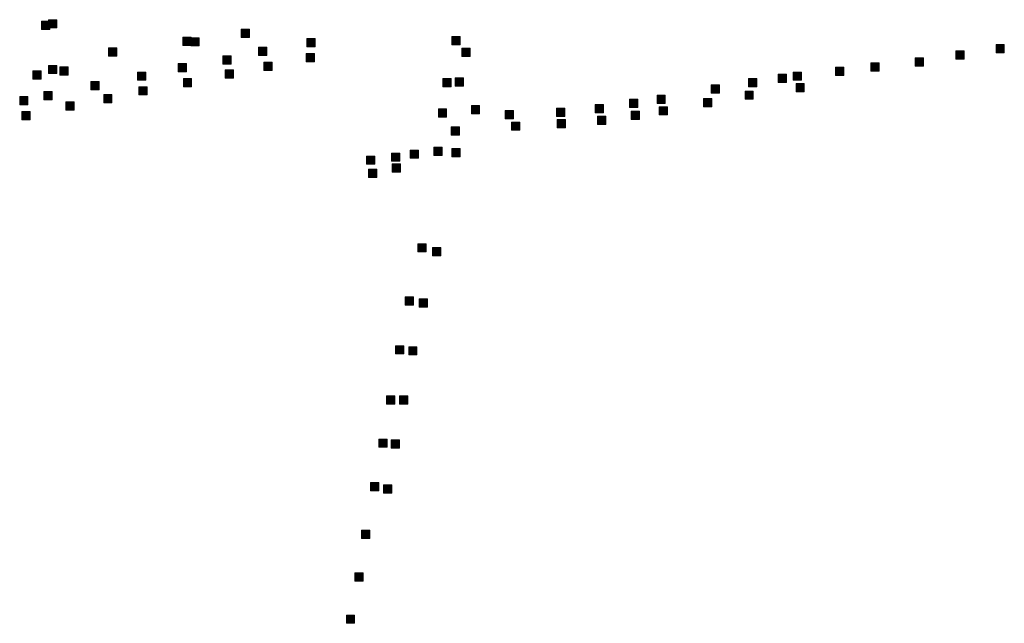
# Model space of a CAD drawing. Extents: x 97504 to 106860, y 464309 to 471560.
# Tile 49 of 53: x 105900 to 106375, y 470327 to 470618. Entities that reach past the tile are written whole.
import ezdxf

# ---------------------------------------------------------------- set-up
doc = ezdxf.new("R2010")
doc.units = 0
doc.layers.add('140 KOLKEN', color=44, linetype='Continuous', lineweight=20, true_color=0xc04000)

msp = doc.modelspace()

# ---------------------------------------------------------------- hatches: boundary and pattern name
at = {"layer": '140 KOLKEN', "true_color": 0xc04000}
for points in [[(105910.87, 470613.37), (105910.87, 470617.37), (105914.87, 470617.37), (105914.87, 470613.37)], [(105914.29, 470614.14), (105914.29, 470618.14), (105918.29, 470618.14), (105918.29, 470614.14)], [(106007.2, 470609.55), (106007.2, 470613.55), (106011.2, 470613.55), (106011.2, 470609.55)], [(105979.02, 470605.66), (105979.02, 470609.66), (105983.02, 470609.66), (105983.02, 470605.66)], [(105982.9, 470605.47), (105982.9, 470609.47), (105986.9, 470609.47), (105986.9, 470605.47)], [(106038.78, 470605.07), (106038.78, 470609.07), (106042.78, 470609.07), (106042.78, 470605.07)], [(106108.76, 470606.05), (106108.76, 470610.05), (106112.76, 470610.05), (106112.76, 470606.05)], [(105943.18, 470600.6), (105943.18, 470604.6), (105947.18, 470604.6), (105947.18, 470600.6)], [(106015.49, 470600.87), (106015.49, 470604.87), (106019.49, 470604.87), (106019.49, 470600.87)], [(106113.56, 470600.44), (106113.56, 470604.44), (106117.56, 470604.44), (106117.56, 470600.44)], [(106351.8, 470599.06), (106351.8, 470603.06), (106355.8, 470603.06), (106355.8, 470599.06)], [(106371.21, 470602.13), (106371.21, 470606.13), (106375.21, 470606.13), (106375.21, 470602.13)], [(105998.38, 470596.68), (105998.38, 470600.68), (106002.38, 470600.68), (106002.38, 470596.68)], [(106018.14, 470593.68), (106018.14, 470597.68), (106022.14, 470597.68), (106022.14, 470593.68)], [(106038.56, 470597.76), (106038.56, 470601.76), (106042.56, 470601.76), (106042.56, 470597.76)], [(106310.81, 470593.32), (106310.81, 470597.32), (106314.81, 470597.32), (106314.81, 470593.32)], [(106332.29, 470595.68), (106332.29, 470599.68), (106336.29, 470599.68), (106336.29, 470595.68)], [(105906.69, 470589.43), (105906.69, 470593.43), (105910.69, 470593.43), (105910.69, 470589.43)], [(105914.27, 470592.13), (105914.27, 470596.13), (105918.27, 470596.13), (105918.27, 470592.13)], [(105919.75, 470591.4), (105919.75, 470595.4), (105923.75, 470595.4), (105923.75, 470591.4)], [(105957.23, 470588.91), (105957.23, 470592.91), (105961.23, 470592.91), (105961.23, 470588.91)], [(105976.78, 470593.05), (105976.78, 470597.05), (105980.78, 470597.05), (105980.78, 470593.05)], [(105999.45, 470590), (105999.45, 470594), (106003.45, 470594), (106003.45, 470590)], [(106273.38, 470588.91), (106273.38, 470592.91), (106277.38, 470592.91), (106277.38, 470588.91)], [(106293.81, 470591.27), (106293.81, 470595.27), (106297.81, 470595.27), (106297.81, 470591.27)], [(105934.7, 470584.38), (105934.7, 470588.38), (105938.7, 470588.38), (105938.7, 470584.38)], [(105979.26, 470585.8), (105979.26, 470589.8), (105983.26, 470589.8), (105983.26, 470585.8)], [(106104.46, 470585.84), (106104.46, 470589.84), (106108.46, 470589.84), (106108.46, 470585.84)], [(106110.34, 470586.12), (106110.34, 470590.12), (106114.34, 470590.12), (106114.34, 470586.12)], [(106251.84, 470585.8), (106251.84, 470589.8), (106255.84, 470589.8), (106255.84, 470585.8)], [(106266.17, 470587.84), (106266.17, 470591.84), (106270.17, 470591.84), (106270.17, 470587.84)], [(105911.92, 470579.51), (105911.92, 470583.51), (105915.92, 470583.51), (105915.92, 470579.51)], [(105957.86, 470581.83), (105957.86, 470585.83), (105961.86, 470585.83), (105961.86, 470581.83)], [(106233.81, 470582.66), (106233.81, 470586.66), (106237.81, 470586.66), (106237.81, 470582.66)], [(106250.15, 470579.74), (106250.15, 470583.74), (106254.15, 470583.74), (106254.15, 470579.74)], [(106274.76, 470583.39), (106274.76, 470587.39), (106278.76, 470587.39), (106278.76, 470583.39)], [(105900.33, 470577.1), (105900.33, 470581.1), (105904.33, 470581.1), (105904.33, 470577.1)], [(105922.53, 470574.5), (105922.53, 470578.5), (105926.53, 470578.5), (105926.53, 470574.5)], [(105940.84, 470578.12), (105940.84, 470582.12), (105944.84, 470582.12), (105944.84, 470578.12)], [(106194.47, 470575.86), (106194.47, 470579.86), (106198.47, 470579.86), (106198.47, 470575.86)], [(106207.72, 470577.68), (106207.72, 470581.68), (106211.72, 470581.68), (106211.72, 470577.68)], [(106230.11, 470576.15), (106230.11, 470580.15), (106234.11, 470580.15), (106234.11, 470576.15)], [(105901.33, 470569.81), (105901.33, 470573.81), (105905.33, 470573.81), (105905.33, 470569.81)], [(106102.26, 470571.15), (106102.26, 470575.15), (106106.26, 470575.15), (106106.26, 470571.15)], [(106118.17, 470572.76), (106118.17, 470576.76), (106122.17, 470576.76), (106122.17, 470572.76)], [(106134.51, 470570.34), (106134.51, 470574.34), (106138.51, 470574.34), (106138.51, 470570.34)], [(106159.18, 470571.52), (106159.18, 470575.52), (106163.18, 470575.52), (106163.18, 470571.52)], [(106177.95, 470573.3), (106177.95, 470577.3), (106181.95, 470577.3), (106181.95, 470573.3)], [(106195.32, 470569.99), (106195.32, 470573.99), (106199.32, 470573.99), (106199.32, 470569.99)], [(106208.71, 470572.19), (106208.71, 470576.19), (106212.71, 470576.19), (106212.71, 470572.19)], [(106137.5, 470564.79), (106137.5, 470568.79), (106141.5, 470568.79), (106141.5, 470564.79)], [(106159.58, 470565.93), (106159.58, 470569.93), (106163.58, 470569.93), (106163.58, 470565.93)], [(106178.95, 470567.6), (106178.95, 470571.6), (106182.95, 470571.6), (106182.95, 470567.6)], [(106108.43, 470562.43), (106108.43, 470566.43), (106112.43, 470566.43), (106112.43, 470562.43)], [(106088.6, 470551.28), (106088.6, 470555.28), (106092.6, 470555.28), (106092.6, 470551.28)], [(106100.05, 470552.71), (106100.05, 470556.71), (106104.05, 470556.71), (106104.05, 470552.71)], [(106108.79, 470552.01), (106108.79, 470556.01), (106112.79, 470556.01), (106112.79, 470552.01)], [(106067.61, 470548.39), (106067.61, 470552.39), (106071.61, 470552.39), (106071.61, 470548.39)], [(106079.63, 470549.84), (106079.63, 470553.84), (106083.63, 470553.84), (106083.63, 470549.84)], [(106068.58, 470542.03), (106068.58, 470546.03), (106072.58, 470546.03), (106072.58, 470542.03)], [(106079.94, 470544.57), (106079.94, 470548.57), (106083.94, 470548.57), (106083.94, 470544.57)], [(106092.3, 470506.12), (106092.3, 470510.12), (106096.3, 470510.12), (106096.3, 470506.12)], [(106099.43, 470504.25), (106099.43, 470508.25), (106103.43, 470508.25), (106103.43, 470504.25)], [(106086.22, 470480.53), (106086.22, 470484.53), (106090.22, 470484.53), (106090.22, 470480.53)], [(106092.95, 470479.48), (106092.95, 470483.48), (106096.95, 470483.48), (106096.95, 470479.48)], [(106081.64, 470456.92), (106081.64, 470460.92), (106085.64, 470460.92), (106085.64, 470456.92)], [(106087.95, 470456.44), (106087.95, 470460.44), (106091.95, 470460.44), (106091.95, 470456.44)], [(106077.24, 470432.78), (106077.24, 470436.78), (106081.24, 470436.78), (106081.24, 470432.78)], [(106083.49, 470432.69), (106083.49, 470436.69), (106087.49, 470436.69), (106087.49, 470432.69)], [(106073.49, 470411.9), (106073.49, 470415.9), (106077.49, 470415.9), (106077.49, 470411.9)], [(106079.46, 470411.56), (106079.46, 470415.56), (106083.46, 470415.56), (106083.46, 470411.56)], [(106069.54, 470390.93), (106069.54, 470394.93), (106073.54, 470394.93), (106073.54, 470390.93)], [(106075.81, 470389.85), (106075.81, 470393.85), (106079.81, 470393.85), (106079.81, 470389.85)], [(106065.22, 470367.9), (106065.22, 470371.9), (106069.22, 470371.9), (106069.22, 470367.9)], [(106061.96, 470347.3), (106061.96, 470351.3), (106065.96, 470351.3), (106065.96, 470347.3)], [(106057.89, 470327.02), (106057.89, 470331.02), (106061.89, 470331.02), (106061.89, 470327.02)]]:
    msp.add_hatch(color=44, dxfattribs=at).paths.add_polyline_path(points)

# ---------------------------------------------------------------- linework, layer by layer
at = {"layer": '140 KOLKEN', "color": 11, "true_color": 0xff8080}
for points in [[(105910.87, 470613.37), (105910.87, 470617.37), (105914.87, 470617.37), (105914.87, 470613.37)], [(105914.29, 470614.14), (105914.29, 470618.14), (105918.29, 470618.14), (105918.29, 470614.14)], [(106007.2, 470609.55), (106007.2, 470613.55), (106011.2, 470613.55), (106011.2, 470609.55)], [(105979.02, 470605.66), (105979.02, 470609.66), (105983.02, 470609.66), (105983.02, 470605.66)], [(105982.9, 470605.47), (105982.9, 470609.47), (105986.9, 470609.47), (105986.9, 470605.47)], [(106038.78, 470605.07), (106038.78, 470609.07), (106042.78, 470609.07), (106042.78, 470605.07)], [(106108.76, 470606.05), (106108.76, 470610.05), (106112.76, 470610.05), (106112.76, 470606.05)], [(105943.18, 470600.6), (105943.18, 470604.6), (105947.18, 470604.6), (105947.18, 470600.6)], [(106015.49, 470600.87), (106015.49, 470604.87), (106019.49, 470604.87), (106019.49, 470600.87)], [(106113.56, 470600.44), (106113.56, 470604.44), (106117.56, 470604.44), (106117.56, 470600.44)], [(106351.8, 470599.06), (106351.8, 470603.06), (106355.8, 470603.06), (106355.8, 470599.06)], [(106371.21, 470602.13), (106371.21, 470606.13), (106375.21, 470606.13), (106375.21, 470602.13)], [(105998.38, 470596.68), (105998.38, 470600.68), (106002.38, 470600.68), (106002.38, 470596.68)], [(106018.14, 470593.68), (106018.14, 470597.68), (106022.14, 470597.68), (106022.14, 470593.68)], [(106038.56, 470597.76), (106038.56, 470601.76), (106042.56, 470601.76), (106042.56, 470597.76)], [(106310.81, 470593.32), (106310.81, 470597.32), (106314.81, 470597.32), (106314.81, 470593.32)], [(106332.29, 470595.68), (106332.29, 470599.68), (106336.29, 470599.68), (106336.29, 470595.68)], [(105906.69, 470589.43), (105906.69, 470593.43), (105910.69, 470593.43), (105910.69, 470589.43)], [(105914.27, 470592.13), (105914.27, 470596.13), (105918.27, 470596.13), (105918.27, 470592.13)], [(105919.75, 470591.4), (105919.75, 470595.4), (105923.75, 470595.4), (105923.75, 470591.4)], [(105957.23, 470588.91), (105957.23, 470592.91), (105961.23, 470592.91), (105961.23, 470588.91)], [(105976.78, 470593.05), (105976.78, 470597.05), (105980.78, 470597.05), (105980.78, 470593.05)], [(105999.45, 470590), (105999.45, 470594), (106003.45, 470594), (106003.45, 470590)], [(106273.38, 470588.91), (106273.38, 470592.91), (106277.38, 470592.91), (106277.38, 470588.91)], [(106293.81, 470591.27), (106293.81, 470595.27), (106297.81, 470595.27), (106297.81, 470591.27)], [(105934.7, 470584.38), (105934.7, 470588.38), (105938.7, 470588.38), (105938.7, 470584.38)], [(105979.26, 470585.8), (105979.26, 470589.8), (105983.26, 470589.8), (105983.26, 470585.8)], [(106104.46, 470585.84), (106104.46, 470589.84), (106108.46, 470589.84), (106108.46, 470585.84)], [(106110.34, 470586.12), (106110.34, 470590.12), (106114.34, 470590.12), (106114.34, 470586.12)], [(106251.84, 470585.8), (106251.84, 470589.8), (106255.84, 470589.8), (106255.84, 470585.8)], [(106266.17, 470587.84), (106266.17, 470591.84), (106270.17, 470591.84), (106270.17, 470587.84)], [(105911.92, 470579.51), (105911.92, 470583.51), (105915.92, 470583.51), (105915.92, 470579.51)], [(105957.86, 470581.83), (105957.86, 470585.83), (105961.86, 470585.83), (105961.86, 470581.83)], [(106233.81, 470582.66), (106233.81, 470586.66), (106237.81, 470586.66), (106237.81, 470582.66)], [(106250.15, 470579.74), (106250.15, 470583.74), (106254.15, 470583.74), (106254.15, 470579.74)], [(106274.76, 470583.39), (106274.76, 470587.39), (106278.76, 470587.39), (106278.76, 470583.39)], [(105900.33, 470577.1), (105900.33, 470581.1), (105904.33, 470581.1), (105904.33, 470577.1)], [(105922.53, 470574.5), (105922.53, 470578.5), (105926.53, 470578.5), (105926.53, 470574.5)], [(105940.84, 470578.12), (105940.84, 470582.12), (105944.84, 470582.12), (105944.84, 470578.12)], [(106194.47, 470575.86), (106194.47, 470579.86), (106198.47, 470579.86), (106198.47, 470575.86)], [(106207.72, 470577.68), (106207.72, 470581.68), (106211.72, 470581.68), (106211.72, 470577.68)], [(106230.11, 470576.15), (106230.11, 470580.15), (106234.11, 470580.15), (106234.11, 470576.15)], [(105901.33, 470569.81), (105901.33, 470573.81), (105905.33, 470573.81), (105905.33, 470569.81)], [(106102.26, 470571.15), (106102.26, 470575.15), (106106.26, 470575.15), (106106.26, 470571.15)], [(106118.17, 470572.76), (106118.17, 470576.76), (106122.17, 470576.76), (106122.17, 470572.76)], [(106134.51, 470570.34), (106134.51, 470574.34), (106138.51, 470574.34), (106138.51, 470570.34)], [(106159.18, 470571.52), (106159.18, 470575.52), (106163.18, 470575.52), (106163.18, 470571.52)], [(106177.95, 470573.3), (106177.95, 470577.3), (106181.95, 470577.3), (106181.95, 470573.3)], [(106195.32, 470569.99), (106195.32, 470573.99), (106199.32, 470573.99), (106199.32, 470569.99)], [(106208.71, 470572.19), (106208.71, 470576.19), (106212.71, 470576.19), (106212.71, 470572.19)], [(106137.5, 470564.79), (106137.5, 470568.79), (106141.5, 470568.79), (106141.5, 470564.79)], [(106159.58, 470565.93), (106159.58, 470569.93), (106163.58, 470569.93), (106163.58, 470565.93)], [(106178.95, 470567.6), (106178.95, 470571.6), (106182.95, 470571.6), (106182.95, 470567.6)], [(106108.43, 470562.43), (106108.43, 470566.43), (106112.43, 470566.43), (106112.43, 470562.43)], [(106088.6, 470551.28), (106088.6, 470555.28), (106092.6, 470555.28), (106092.6, 470551.28)], [(106100.05, 470552.71), (106100.05, 470556.71), (106104.05, 470556.71), (106104.05, 470552.71)], [(106108.79, 470552.01), (106108.79, 470556.01), (106112.79, 470556.01), (106112.79, 470552.01)], [(106067.61, 470548.39), (106067.61, 470552.39), (106071.61, 470552.39), (106071.61, 470548.39)], [(106079.63, 470549.84), (106079.63, 470553.84), (106083.63, 470553.84), (106083.63, 470549.84)], [(106068.58, 470542.03), (106068.58, 470546.03), (106072.58, 470546.03), (106072.58, 470542.03)], [(106079.94, 470544.57), (106079.94, 470548.57), (106083.94, 470548.57), (106083.94, 470544.57)], [(106092.3, 470506.12), (106092.3, 470510.12), (106096.3, 470510.12), (106096.3, 470506.12)], [(106099.43, 470504.25), (106099.43, 470508.25), (106103.43, 470508.25), (106103.43, 470504.25)], [(106086.22, 470480.53), (106086.22, 470484.53), (106090.22, 470484.53), (106090.22, 470480.53)], [(106092.95, 470479.48), (106092.95, 470483.48), (106096.95, 470483.48), (106096.95, 470479.48)], [(106081.64, 470456.92), (106081.64, 470460.92), (106085.64, 470460.92), (106085.64, 470456.92)], [(106087.95, 470456.44), (106087.95, 470460.44), (106091.95, 470460.44), (106091.95, 470456.44)], [(106077.24, 470432.78), (106077.24, 470436.78), (106081.24, 470436.78), (106081.24, 470432.78)], [(106083.49, 470432.69), (106083.49, 470436.69), (106087.49, 470436.69), (106087.49, 470432.69)], [(106073.49, 470411.9), (106073.49, 470415.9), (106077.49, 470415.9), (106077.49, 470411.9)], [(106079.46, 470411.56), (106079.46, 470415.56), (106083.46, 470415.56), (106083.46, 470411.56)], [(106069.54, 470390.93), (106069.54, 470394.93), (106073.54, 470394.93), (106073.54, 470390.93)], [(106075.81, 470389.85), (106075.81, 470393.85), (106079.81, 470393.85), (106079.81, 470389.85)], [(106065.22, 470367.9), (106065.22, 470371.9), (106069.22, 470371.9), (106069.22, 470367.9)], [(106061.96, 470347.3), (106061.96, 470351.3), (106065.96, 470351.3), (106065.96, 470347.3)], [(106057.89, 470327.02), (106057.89, 470331.02), (106061.89, 470331.02), (106061.89, 470327.02)]]:
    msp.add_lwpolyline(points, close=True, dxfattribs=at)

doc.saveas('drawing.dxf')
